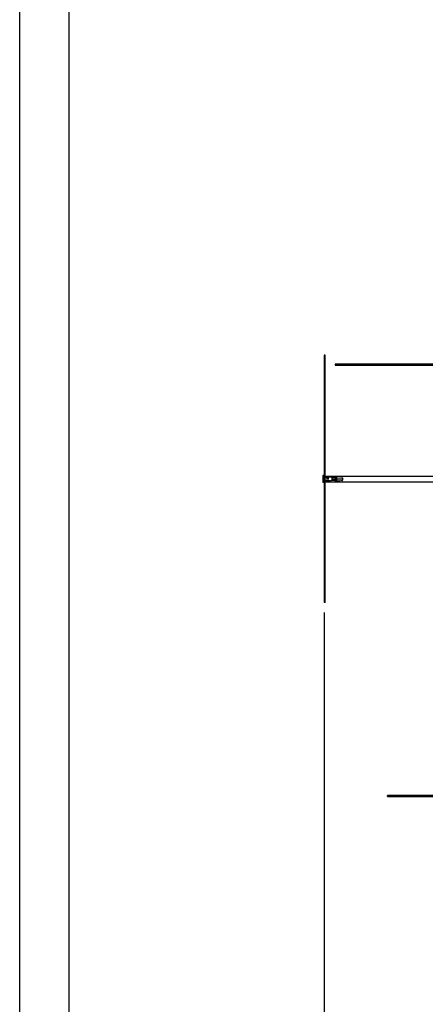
# Model space of a CAD drawing. Extents: x 355 to 4455, y -172 to 2698.
# Tile 2 of 16: x 355 to 764, y 329 to 1324. Entities that reach past the tile are written whole.
import ezdxf

# ---------------------------------------------------------------- set-up
doc = ezdxf.new("R2010")
doc.units = 0
doc.header["$LTSCALE"] = 10
doc.linetypes.add('DASHED', pattern=[0.2068, 0.1655, -0.0413])
for name, color, linetype in [('Nascosta (ISO)', 7, 'DASHED'), ('PROSPETTI', 7, 'Continuous'), ('Visibile (ISO)', 7, 'Continuous')]:
    doc.layers.add(name, color=color, linetype=linetype)
doc.styles.get("Standard").update_dxf_attribs({"font": 'TAHOMA.TTF'})
doc.dimstyles.get("Standard").update_dxf_attribs({"dimtxt": 0.18, "dimasz": 0.18, "dimexe": 0.18, "dimexo": 0.0625, "dimgap": 0.09, "dimtad": 0, "dimtih": 1, "dimtoh": 1, "dimdec": 4, "dimzin": 0, "dimdsep": 46, "dimtxsty": 'Standard', "dimcen": 0.09, "dimadec": 0, "dimazin": 0, "dimtfac": 1, "dimtdec": 4, "dimtofl": 0, "dimtmove": 0, "dimatfit": 3, "dimfxl": 0, "dimtolj": 1, "dimtzin": 0, "dimarcsym": 0})

# ---------------------------------------------------------------- blocks, each defined once
blk = doc.blocks.new('A3')
at = {"layer": 'PROSPETTI'}
for points in [[(-90.292, 286.832), (319.708, 286.832), (319.708, -0.168), (-90.292, -0.168)], [(-85.292, 281.832), (314.708, 281.832), (314.708, 4.832), (-85.292, 4.832)]]:
    blk.add_lwpolyline(points, close=True, dxfattribs=at)
blk = doc.blocks.new('*D15')
at = {"color": 0, "lineweight": -2}
for p, q in [((662.1, 724.61), (662.1, 146.29)), ((1672.1, 604.6), (1672.1, 146.29)), ((687.1, 156.29), (1122.16, 156.29)), ((1647.1, 156.29), (1212.05, 156.29))]:
    blk.add_line(p, q, dxfattribs=at)
at = {"color": 0}
for points in [[(687.1, 160.46), (687.1, 152.12), (662.1, 156.29)], [(1647.1, 160.46), (1647.1, 152.12), (1672.1, 156.29)]]:
    blk.add_solid(points, dxfattribs=at)
at = {"layer": 'DEFPOINTS', "color": 0}
for p in [(662.1, 734.61), (1672.1, 614.6), (662.1, 156.29)]:
    blk.add_point(p, dxfattribs=at)
at = {"color": 0, "insert": (1167.1, 156.29), "char_height": 25, "attachment_point": 5}
blk.add_mtext('\\A1;1010', dxfattribs=at)

msp = doc.modelspace()

# ---------------------------------------------------------------- linework, layer by layer
at = {"layer": 'Nascosta (ISO)', "ltscale": 0.190278}
for p, q in [((663.1, 862.11), (662.1, 862.11)), ((663.1, 857.11), (662.1, 857.11)), ((674.35, 861.91), (673.35, 861.91)), ((673.35, 859.86), (674.35, 859.86)), ((674.35, 859.36), (673.35, 859.36)), ((674.35, 857.31), (673.35, 857.31)), ((663.1, 734.62), (662.1, 734.62))]:
    msp.add_line(p, q, dxfattribs=at)
at = {"layer": 'Nascosta (ISO)', "ltscale": 0.173181}
for p, q in [((664.01, 861.21), (663.1, 861.21)), ((664.01, 858.01), (663.1, 858.01))]:
    msp.add_line(p, q, dxfattribs=at)
at = {"layer": 'Nascosta (ISO)', "ltscale": 0.285466}
for p, q in [((666.01, 861.66), (664.51, 861.66)), ((666.01, 857.56), (664.51, 857.56))]:
    msp.add_line(p, q, dxfattribs=at)
at = {"layer": 'Nascosta (ISO)', "ltscale": 1.225982}
for p, q in [((664.51, 861.66), (664.51, 857.56)), ((666.01, 861.66), (666.01, 857.56))]:
    msp.add_line(p, q, dxfattribs=at)
at = {"layer": 'Nascosta (ISO)', "ltscale": 0.703673}
for p, q in [((669.68, 861.21), (666.01, 861.66)), ((669.68, 858.01), (666.01, 857.56))]:
    msp.add_line(p, q, dxfattribs=at)
at = {"layer": 'Nascosta (ISO)', "ltscale": 0.014657}
for p, q in [((669.6, 859.86), (669.68, 859.86)), ((669.68, 859.36), (669.6, 859.36))]:
    msp.add_line(p, q, dxfattribs=at)
at = {"layer": 'Nascosta (ISO)', "ltscale": 0.095476}
msp.add_line((669.6, 859.86), (669.6, 859.36), dxfattribs=at)
at = {"layer": 'Nascosta (ISO)', "ltscale": 0.430581}
for p, q in [((669.68, 861.21), (669.68, 859.86)), ((669.68, 859.36), (669.68, 858.01))]:
    msp.add_line(p, q, dxfattribs=at)
at = {"layer": 'Nascosta (ISO)', "ltscale": 0.603983}
for p, q in [((672.85, 861.21), (669.68, 861.21)), ((669.68, 859.86), (672.85, 859.86)), ((672.85, 859.36), (669.68, 859.36)), ((672.85, 858.01), (669.68, 858.01))]:
    msp.add_line(p, q, dxfattribs=at)
at = {"layer": 'Nascosta (ISO)', "ltscale": 0.14998}
for p, q in [((672.85, 859.86), (673.35, 859.86)), ((673.35, 859.36), (672.85, 859.36))]:
    msp.add_line(p, q, dxfattribs=at)
at = {"layer": 'Nascosta (ISO)', "ltscale": 0.640013}
for p, q in [((673.35, 861.91), (673.35, 859.86)), ((673.35, 859.36), (673.35, 857.31)), ((674.35, 861.91), (674.35, 859.86)), ((674.35, 859.36), (674.35, 857.31))]:
    msp.add_line(p, q, dxfattribs=at)
at = {"layer": 'Nascosta (ISO)', "ltscale": 1.115686}
for p, q in [((680.17, 861.16), (674.35, 861.91)), ((680.17, 858.05), (674.35, 857.31))]:
    msp.add_line(p, q, dxfattribs=at)
at = {"layer": 'Nascosta (ISO)', "ltscale": 1.115846}
for p, q in [((674.35, 859.86), (680.17, 859.86)), ((680.17, 859.36), (674.35, 859.36))]:
    msp.add_line(p, q, dxfattribs=at)
at = {"layer": 'Nascosta (ISO)', "ltscale": 0.138751}
for p, q in [((680.17, 859.86), (680.6, 859.86)), ((680.6, 859.36), (680.17, 859.36))]:
    msp.add_line(p, q, dxfattribs=at)
at = {"layer": 'Nascosta (ISO)', "ltscale": 0.268816}
for p, q in [((680.6, 860.67), (680.6, 859.86)), ((680.6, 859.36), (680.6, 858.55))]:
    msp.add_line(p, q, dxfattribs=at)
at = {"layer": 'Nascosta (ISO)', "ltscale": 0.298944}
for centre, start, end in [((663.1, 862.21), 180, 270), ((663.1, 857.01), 90, 180)]:
    msp.add_arc(centre, 1, start, end, dxfattribs=at)
at = {"layer": 'Nascosta (ISO)', "ltscale": 0.139887}
for centre, start, end in [((664.01, 861.71), 270, 354.26083), ((664.01, 857.51), 5.73917, 90)]:
    msp.add_arc(centre, 0.5, start, end, dxfattribs=at)
at = {"layer": 'Nascosta (ISO)', "ltscale": 0.149422}
for centre, start, end in [((672.85, 861.71), 270, 0), ((672.85, 857.51), 0, 90)]:
    msp.add_arc(centre, 0.5, start, end, dxfattribs=at)
at = {"layer": 'Nascosta (ISO)', "ltscale": 0.137304}
for centre, start, end in [((680.1, 860.67), 0, 82.7058), ((680.1, 858.55), 277.2942, 0)]:
    msp.add_arc(centre, 0.5, start, end, dxfattribs=at)
at = {"layer": 'Visibile (ISO)'}
for p, q in [((662.1, 984.62), (662.1, 984.61)), ((663.1, 984.62), (662.1, 984.62)), ((663.1, 984.61), (662.1, 984.61)), ((662.1, 984.61), (662.1, 734.61)), ((663.1, 984.61), (663.1, 984.62)), ((663.1, 734.61), (663.1, 984.61)), ((673.1, 975.61), (673.1, 974.61)), ((973.1, 975.61), (673.1, 975.61)), ((673.1, 974.61), (973.1, 974.61)), ((660.6, 863.11), (660.6, 856.11)), ((662.1, 863.11), (660.6, 863.11)), ((662.1, 856.11), (660.6, 856.11)), ((663.1, 862.61), (820.1, 862.61)), ((663.1, 856.61), (1111.1, 856.61)), ((663.1, 734.61), (662.1, 734.61)), ((727.21, 539.61), (725.83, 539.61)), ((725.83, 538.61), (725.83, 539.61)), ((725.83, 538.61), (727.21, 538.61)), ((997.21, 539.61), (727.21, 539.61)), ((727.21, 538.61), (727.21, 539.61)), ((727.21, 538.61), (997.21, 538.61))]:
    msp.add_line(p, q, dxfattribs=at)

# ---------------------------------------------------------------- block references
at = {"xscale": 10, "yscale": 10, "zscale": 10}
msp.add_blockref('A3', (1257.46, -170.19), dxfattribs=at)

# ---------------------------------------------------------------- dimensions: what is measured, and where the dimension line sits
dim = msp.add_linear_dim(base=(662.1, 156.29), p1=(1672.1, 614.6), p2=(662.1, 734.61), dimstyle='Standard', override={"dimscale": 10, "dimtxt": 2.5, "dimasz": 2.5, "dimexe": 1, "dimexo": 1, "dimgap": 1, "dimdec": 0, "dimzin": 8, "dimcen": 4, "dimazin": 2, "dimtdec": 0})
dim.commit()
dim.dimension.update_dxf_attribs({"geometry": '*D15', "text_midpoint": (1167.1, 156.29)})

doc.saveas('drawing.dxf')
